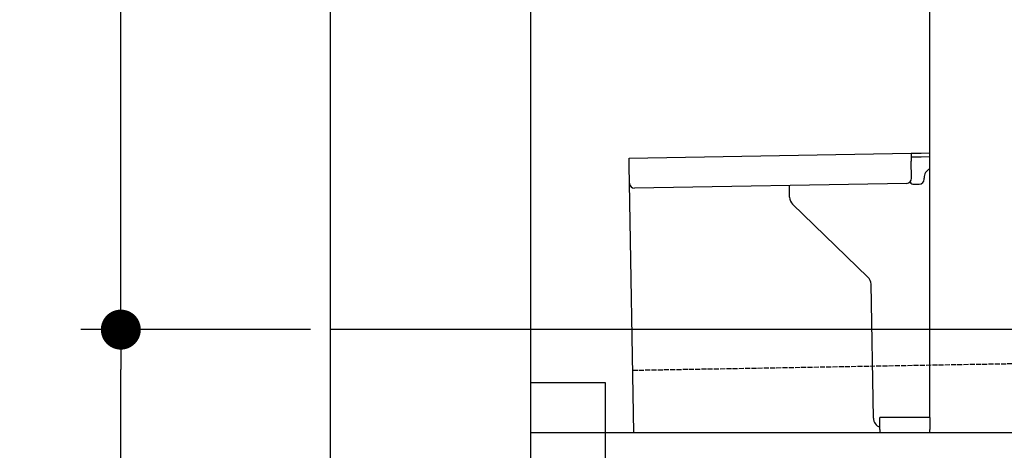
# Model space of a CAD drawing. Extents: x 562 to 7231, y 5417 to 12376.
# Tile 2 of 62: x 562 to 1547, y 7995 to 8426. Entities that reach past the tile are written whole.
import ezdxf

# ---------------------------------------------------------------- set-up
doc = ezdxf.new("R2010")
doc.units = 0
doc.linetypes.add('GEN3', pattern=[6.25, 5, -1.25])
doc.layers.get('0').update_dxf_attribs({"linetype": 'CONTINUOUS'})
doc.layers.get('DEFPOINTS').update_dxf_attribs({"linetype": 'CONTINUOUS'})
for name, color, linetype in [('3', 6, 'GEN3'), ('4', 3, 'CONTINUOUS'), ('5', 3, 'CONTINUOUS')]:
    doc.layers.add(name, color=color, linetype=linetype)
doc.styles.get("Standard").update_dxf_attribs({"font": 'ISOCP.SHX'})
doc.dimstyles.get("Standard").update_dxf_attribs({"dimtxt": 50, "dimasz": 100, "dimexe": 0.18, "dimexo": 0.0625, "dimgap": 15, "dimtad": 1, "dimlfac": 0.1, "dimzin": 0, "dimcen": 0.09, "dimazin": 3, "dimtfac": 1, "dimtofl": 0, "dimtmove": 0, "dimatfit": 3})

# ---------------------------------------------------------------- blocks, each defined once
blk = doc.blocks.new('PUNKT')
at = {"layer": '4', "color": 0, "linetype": 'BYBLOCK'}
blk.add_line((-0.5, 0), (-1, 0), dxfattribs=at)
at = {"layer": '4', "color": 0, "linetype": 'BYBLOCK', "const_width": 0.5}
blk.add_lwpolyline([(-0.25, 0, 1), (0.25, 0, 1)], format="xyb", close=True, dxfattribs=at)
blk = doc.blocks.new('*U21')
at = {"layer": '4', "color": 2}
blk.add_text('220', height=70, rotation=90, dxfattribs=at).set_placement((632.77, 6943.26))
blk = doc.blocks.new('*D6')
at = {"layer": '4'}
for p, q in [((852.77, 8115.9), (622.77, 8115.9)), ((662.77, 5955.9), (662.77, 8075.9)), ((1052.77, 5915.9), (622.77, 5915.9))]:
    blk.add_line(p, q, dxfattribs=at)
at = {"layer": 'DEFPOINTS', "color": 0}
for p in [(662.77, 8115.9), (872.77, 8115.9), (1072.77, 5915.9)]:
    blk.add_point(p, dxfattribs=at)
blk.add_blockref('*U21', (0, 0))
at = {"layer": '4', "xscale": 40, "yscale": 40, "zscale": 40}
for p, rotation in [((662.77, 8115.9), 90), ((662.77, 5915.9), 270)]:
    blk.add_blockref('PUNKT', p, dxfattribs=dict(at, rotation=rotation))
blk = doc.blocks.new('*U47')
at = {"layer": '4', "color": 2}
blk.add_text('88.4', height=70, rotation=90, dxfattribs=at).set_placement((632.77, 8470.24))
blk = doc.blocks.new('*D7')
at = {"layer": '4'}
for p, q in [((1052.71, 8999.58), (622.77, 8999.58)), ((662.77, 8155.9), (662.77, 8959.58)), ((852.77, 8115.9), (622.77, 8115.9))]:
    blk.add_line(p, q, dxfattribs=at)
at = {"layer": 'DEFPOINTS', "color": 0}
for p in [(662.77, 8999.58), (1072.71, 8999.58), (872.77, 8115.9)]:
    blk.add_point(p, dxfattribs=at)
blk.add_blockref('*U47', (0, 0))
at = {"layer": '4', "xscale": 40, "yscale": 40, "zscale": 40}
for p, rotation in [((662.77, 8999.58), 90), ((662.77, 8115.9), 270)]:
    blk.add_blockref('PUNKT', p, dxfattribs=dict(at, rotation=rotation))

msp = doc.modelspace()

# ---------------------------------------------------------------- linework, layer by layer
for p, q in [((872.775, 5665.902), (872.775, 12065.902)), ((1072.775, 11865.902), (1072.775, 5915.902)), ((1472.775, 8027.85), (1472.775, 8568.018)), ((1171.578, 8287.277), (1454.035, 8292.207)), ((1454.035, 8292.207), (1464.033, 8292.382)), ((1454.035, 8292.207), (1454.174, 8284.208)), ((1464.033, 8292.382), (1472.775, 8292.534)), ((1171.717, 8279.278), (1171.578, 8287.277)), ((1464.103, 8288.382), (1454.104, 8288.208)), ((1454.471, 8267.211), (1454.174, 8284.208)), ((1472.775, 8288.534), (1464.103, 8288.382)), ((1172.014, 8262.281), (1171.717, 8279.278)), ((1176.365, 8013.018), (1172.014, 8262.281)), ((1449.559, 8262.124), (1177.1, 8257.369)), ((1457.075, 8261.256), (1462.075, 8261.343)), ((1466.987, 8266.429), (1466.969, 8267.429)), ((1332.284, 8248.218), (1332.077, 8260.074)), ((1410.761, 8168.362), (1335.336, 8241.199)), ((1416.149, 8027.506), (1413.812, 8161.343)), ((1072.775, 8063.018), (1147.775, 8063.018)), ((1147.775, 8063.018), (1147.775, 7858.018)), ((1472.775, 8028.018), (1422.775, 8028.018)), ((1422.775, 8016.018), (1422.775, 8028.018)), ((1472.775, 8027.85), (1472.775, 8016.018)), ((1422.775, 8016.018), (1422.775, 8013.018)), ((1472.775, 8013.018), (1472.775, 8016.018)), ((1072.775, 8013.018), (1812.775, 8013.018))]:
    msp.add_line(p, q)
for centre, radius, start, end in [((1476.968, 8267.604), 10, 114.787438, 181), ((1177.013, 8262.368), 5, 181, 271), ((1449.472, 8267.124), 5, 271, 1), ((1456.988, 8266.255), 5, 214.236717, 271), ((1461.987, 8266.342), 5, 271, 1), ((1342.282, 8248.392), 10, 181, 226), ((1403.814, 8161.169), 10, 1, 46), ((1426.147, 8027.68), 10, 181, 250.293428)]:
    msp.add_arc(centre, radius, start, end)
at = {"layer": '3'}
msp.add_line((1175.278, 8075.309), (6230.443, 8163.547), dxfattribs=at)
at = {"layer": '5'}
msp.add_line((6272.775, 8115.902), (872.775, 8115.902), dxfattribs=at)

# ---------------------------------------------------------------- dimensions: what is measured, and where the dimension line sits
at = {"layer": '4'}
for base, p1, p2, picture, middle in [((662.772, 8999.579), (872.775, 8115.902), (1072.709, 8999.579), '*D7', (597.772, 8557.741)), ((662.772, 8115.902), (1072.775, 5915.902), (872.775, 8115.902), '*D6', (597.765, 7015.902))]:
    dim = msp.add_linear_dim(base=base, p1=p1, p2=p2, angle=90, dimstyle='Standard', dxfattribs=at)
    dim.commit()
    dim.dimension.update_dxf_attribs({"geometry": picture, "text_midpoint": middle})

doc.saveas('drawing.dxf')
